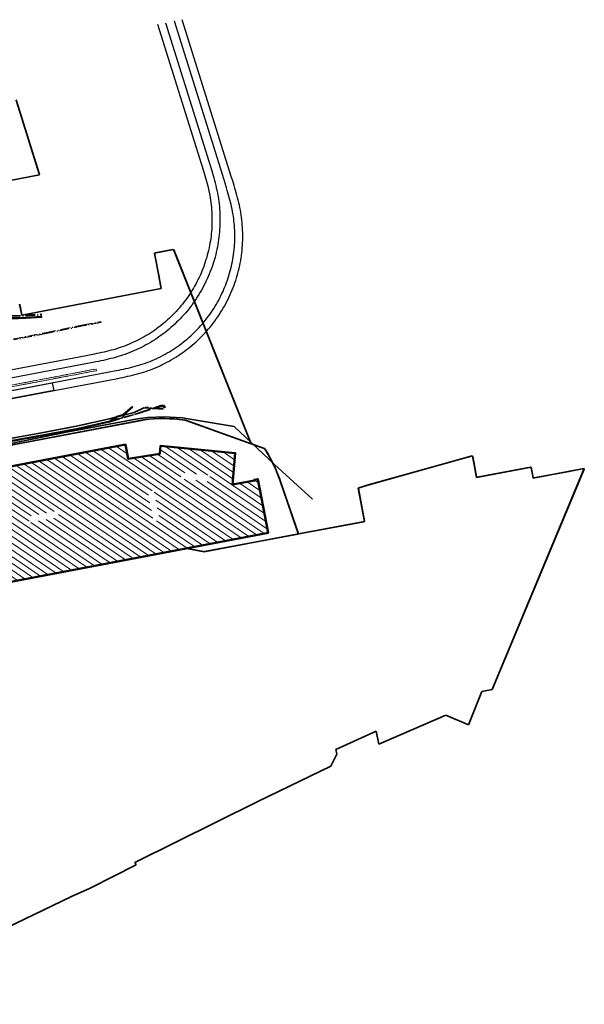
# Model space of a CAD drawing. Extents: x 3503752 to 3504470, y 5375172 to 5375556.
# Tile 77 of 77: x 3504368 to 3504470, y 5375313 to 5375490. Entities that reach past the tile are written whole.
import ezdxf

# ---------------------------------------------------------------- set-up
doc = ezdxf.new("R2010")
doc.units = 0
doc.header["$MEASUREMENT"] = 0
for name, pattern in [('202', [2.64, 1.75, -0.38, 0.13, -0.38]), ('239', [2.09, 0.75, -0.18, 0.75, -0.18, 0.05, -0.18]), ('38', [5.5, 4, -0.5, 0.5, -0.5]), ('85', [2.7501, 2.0001, -0.25, 0.25, -0.25])]:
    doc.linetypes.add(name, pattern=pattern)
for name, color, linetype in [('1WB_LICHT_KSR', 7, 'Continuous'), ('4WB_BESTAND_1_BA', 7, 'Continuous'), ('4WB_FW_SCHUTZROH', 7, 'Continuous'), ('4WB_KANALISATION', 7, 'Continuous'), ('4WB_ST_NS', 7, 'Continuous'), ('4WP_KANCAD', 7, 'Continuous'), ('_4WP_DB_KAB_ABBR', 7, 'Continuous'), ('_4WP_KANCAD', 7, 'Continuous'), ('_PLANUNGSTRBAHN', 7, 'Continuous'), ('K_FLURSTUECKE', 7, 'Continuous'), ('K_GEBAEUDE', 7, 'Continuous'), ('K_SCHRAFFUR', 7, 'Continuous')]:
    doc.layers.add(name, color=color, linetype=linetype)

# ---------------------------------------------------------------- blocks, each defined once
blk = doc.blocks.new('_X74')
at = {"color": 252, "linetype": 'Continuous', "lineweight": 13}
for p, q in [((66.06, 12.61), (68.03, 11.27)), ((67.45, 12.87), (67.76, 12.66)), ((74.96, 12.6), (82.59, 7.41)), ((56.34, 10.75), (72.66, -0.35)), ((57.73, 11.02), (72.39, 1.04)), ((59.12, 11.28), (72.12, 2.44)), ((60.5, 11.55), (71.85, 3.83)), ((61.89, 11.81), (72.52, 4.58)), ((63.28, 12.08), (87.16, -4.17)), ((64.67, 12.34), (88.55, -3.9)), ((70.59, 10.73), (91.33, -3.37)), ((72.04, 10.95), (77.7, 7.11)), ((73.49, 11.18), (78.45, 7.81)), ((73.97, 12.06), (80.52, 7.61)), ((77.03, 12.4), (92.51, 1.87)), ((79.1, 12.2), (87.1, 6.76)), ((81.17, 12), (87.2, 7.9)), ((83.25, 11.8), (87.3, 9.04)), ((85.32, 11.6), (87.4, 10.18)), ((87.39, 11.4), (87.5, 11.32)), ((46.62, 8.9), (70.49, -7.34)), ((48.01, 9.16), (71.88, -7.08)), ((49.4, 9.43), (73.27, -6.81)), ((50.78, 9.69), (74.66, -6.55)), ((52.17, 9.96), (76.05, -6.28)), ((53.56, 10.22), (77.44, -6.02)), ((54.95, 10.49), (78.83, -5.75)), ((69.15, 10.51), (89.94, -3.64)), ((38.29, 7.31), (50.35, -0.9)), ((39.68, 7.57), (50.72, 0.06)), ((41.06, 7.84), (52.11, 0.33)), ((42.45, 8.1), (53.49, 0.59)), ((43.84, 8.37), (54.88, 0.86)), ((45.23, 8.63), (69.1, -7.61)), ((82.94, 7.17), (92.78, 0.48)), ((28.57, 5.45), (52.43, -10.78)), ((29.95, 5.72), (53.82, -10.52)), ((31.34, 5.98), (55.21, -10.25)), ((32.73, 6.25), (42.03, -0.08)), ((34.12, 6.51), (57.99, -9.72)), ((35.51, 6.78), (59.38, -9.46)), ((36.9, 7.04), (60.77, -9.19)), ((78.33, 6.68), (92.72, -3.11)), ((80.41, 6.48), (93.32, -2.31)), ((82.48, 6.28), (93.05, -0.91)), ((88.28, 5.96), (92.24, 3.27)), ((89.67, 6.22), (91.97, 4.66)), ((90.94, 6.57), (91.7, 6.05)), ((18.85, 3.6), (42.71, -12.63)), ((20.23, 3.86), (44.1, -12.37)), ((21.62, 4.13), (45.49, -12.1)), ((23.01, 4.39), (46.88, -11.84)), ((24.4, 4.66), (48.27, -11.57)), ((25.79, 4.92), (49.66, -11.31)), ((27.18, 5.19), (51.04, -11.05)), ((72.91, 4.32), (85.78, -4.43)), ((10.51, 2.01), (21.96, -5.78)), ((11.9, 2.27), (22.69, -5.07)), ((13.29, 2.54), (24.08, -4.8)), ((14.68, 2.8), (25.47, -4.54)), ((16.07, 3.07), (26.86, -4.27)), ((17.46, 3.33), (41.32, -12.9)), ((73.19, 2.92), (84.39, -4.7)), ((0.79, 0.15), (11.73, -7.29)), ((2.18, 0.42), (26.04, -15.81)), ((3.57, 0.68), (27.43, -15.54)), ((4.96, 0.95), (28.82, -15.28)), ((6.35, 1.21), (30.21, -15.01)), ((7.74, 1.48), (11.86, -1.33)), ((9.13, 1.74), (32.98, -14.48)), ((55.65, 0.34), (67.72, -7.87)), ((73.46, 1.53), (83, -4.96)), ((73.73, 0.13), (81.61, -5.23)), ((0.11, -0.6), (10.32, -7.54)), ((11.88, -1.34), (31.59, -14.75)), ((42.44, -0.35), (56.6, -9.99)), ((50.66, -1.11), (62.16, -8.93)), ((52.05, -0.84), (63.55, -8.66)), ((53.44, -0.58), (64.94, -8.4)), ((54.82, -0.31), (66.33, -8.14)), ((73.32, -0.8), (80.22, -5.49)), ((0.38, -1.98), (8.93, -7.8)), ((0.64, -3.37), (7.54, -8.07)), ((0.91, -4.76), (6.15, -8.33)), ((22.69, -5.07), (24.02, -5.97)), ((24.08, -4.8), (25.41, -5.71)), ((25.47, -4.54), (26.8, -5.44)), ((26.86, -4.27), (27.26, -4.54)), ((27.26, -4.54), (39.93, -13.16)), ((1.17, -6.15), (5.07, -8.8)), ((21.96, -5.78), (22.63, -6.24)), ((22.63, -6.24), (34.37, -14.22)), ((24.02, -5.97), (35.76, -13.96)), ((25.41, -5.71), (37.15, -13.69)), ((26.8, -5.44), (38.54, -13.43)), ((1.43, -7.54), (16.31, -17.66)), ((6.18, -8.35), (7.48, -9.24)), ((7.57, -8.08), (8.87, -8.97)), ((8.96, -7.82), (10.26, -8.71)), ((10.29, -8.72), (21.87, -16.6)), ((10.35, -7.55), (11.16, -8.11)), ((11.67, -8.46), (23.26, -16.34)), ((12.2, -7.6), (24.65, -16.07)), ((1.7, -8.93), (14.92, -17.92)), ((1.96, -10.32), (13.53, -18.19)), ((6.09, -9.5), (17.7, -17.39)), ((7.51, -9.25), (19.09, -17.13)), ((8.9, -8.99), (20.48, -16.87)), ((2.23, -11.71), (12.15, -18.45)), ((2.49, -13.1), (10.76, -18.72)), ((2.75, -14.48), (9.37, -18.98)), ((3.02, -15.87), (7.98, -19.25)), ((3.28, -17.26), (6.59, -19.51)), ((3.55, -18.65), (5.2, -19.78)), ((3.81, -20.04), (3.81, -20.04))]:
    blk.add_line(p, q, dxfattribs=at)

msp = doc.modelspace()

# ---------------------------------------------------------------- linework, layer by layer
at = {"layer": '1WB_LICHT_KSR', "color": 190, "linetype": 'Continuous', "lineweight": 35}
msp.add_lwpolyline([(3504393.58, 5375419.97), (3504390.12, 5375420.18), (3504388.38, 5375419.35), (3504386.45, 5375418.86), (3504383.92, 5375418.24), (3504377.88, 5375416.86), (3504371.35, 5375415.64), (3504363.66, 5375414.27)], dxfattribs=at)
at = {"layer": '4WB_BESTAND_1_BA', "color": 250, "linetype": '202', "lineweight": 25}
for points in [[(3504366.12, 5375436.85), (3504368.8, 5375436.94), (3504371.7, 5375437.11)], [(3504366.13, 5375436.8), (3504368.8, 5375436.89), (3504371.7, 5375437.06)], [(3504366.13, 5375436.75), (3504368.8, 5375436.84), (3504371.71, 5375437.01)], [(3504366.13, 5375436.7), (3504368.8, 5375436.79), (3504371.71, 5375436.96)], [(3504393.58, 5375420.07), (3504390.41, 5375420.27), (3504388.4, 5375419.31), (3504386.47, 5375418.82), (3504383.93, 5375418.19), (3504377.89, 5375416.81), (3504371.36, 5375415.6), (3504363.67, 5375414.23)], [(3504363.73, 5375413.88), (3504371.42, 5375415.25), (3504377.96, 5375416.46), (3504384.01, 5375417.84), (3504386.53, 5375418.58), (3504388.47, 5375419.07), (3504389.62, 5375419.45), (3504391.86, 5375420.17), (3504392.35, 5375420.28), (3504393.24, 5375420.57), (3504393.61, 5375420.57), (3504393.91, 5375420.18)], [(3504363.74, 5375413.83), (3504371.43, 5375415.2), (3504377.97, 5375416.41), (3504384.02, 5375417.79), (3504386.54, 5375418.53), (3504388.48, 5375419.02), (3504389.64, 5375419.41), (3504391.87, 5375420.13), (3504392.32, 5375420.37), (3504393.22, 5375420.67), (3504393.66, 5375420.67), (3504393.99, 5375420.24)], [(3504363.76, 5375413.74), (3504371.45, 5375415.11), (3504377.99, 5375416.32), (3504384.04, 5375417.7), (3504386.55, 5375418.48), (3504388.49, 5375418.97), (3504389.65, 5375419.36), (3504391.89, 5375420.08), (3504392.38, 5375420.18), (3504393.25, 5375420.47), (3504393.56, 5375420.47), (3504393.83, 5375420.12)], [(3504384.05, 5375417.65), (3504378, 5375416.27), (3504371.46, 5375415.06), (3504363.77, 5375413.69)]]:
    msp.add_lwpolyline(points, dxfattribs=at)
at = {"layer": '4WB_BESTAND_1_BA', "color": 116, "linetype": 'Continuous', "lineweight": 13}
for points in [[(3504366.15, 5375436.45), (3504368.81, 5375436.54), (3504371.72, 5375436.71), (3504371.74, 5375436.51)], [(3504371.74, 5375436.51), (3504368.82, 5375436.34), (3504366.16, 5375436.25)], [(3504363.73, 5375413.88), (3504371.42, 5375415.25), (3504377.96, 5375416.46), (3504383.99, 5375417.84), (3504385.23, 5375418.72), (3504386.39, 5375419.06), (3504387.98, 5375420.45), (3504388.11, 5375420.3)], [(3504388.11, 5375420.3), (3504386.49, 5375418.88), (3504385.32, 5375418.54), (3504384.07, 5375417.65), (3504378, 5375416.27), (3504371.46, 5375415.06), (3504363.77, 5375413.69)]]:
    msp.add_lwpolyline(points, dxfattribs=at)
at = {"layer": '4WB_BESTAND_1_BA', "color": 251, "linetype": 'Continuous', "lineweight": 13}
for points in [[(3504371.73, 5375436.61), (3504368.82, 5375436.44), (3504366.15, 5375436.35)], [(3504388.05, 5375420.38), (3504386.44, 5375418.97), (3504385.27, 5375418.63), (3504384.03, 5375417.75), (3504377.98, 5375416.37), (3504371.44, 5375415.15), (3504363.75, 5375413.78)]]:
    msp.add_lwpolyline(points, dxfattribs=at)
at = {"layer": '4WB_BESTAND_1_BA', "color": 190, "linetype": 'Continuous', "lineweight": 35}
for points in [[(3504371.73, 5375436.56), (3504368.82, 5375436.39), (3504366.16, 5375436.3)], [(3504371.74, 5375436.51), (3504368.82, 5375436.34), (3504366.16, 5375436.25)]]:
    msp.add_lwpolyline(points, dxfattribs=at)
at = {"layer": '4WB_BESTAND_1_BA', "color": 3, "linetype": 'Continuous', "lineweight": 25}
msp.add_lwpolyline([(3504386.86, 5375419.04), (3504386.39, 5375418.72), (3504386.27, 5375418.38), (3504384.05, 5375417.65), (3504378, 5375416.27), (3504371.46, 5375415.06), (3504363.77, 5375413.69)], dxfattribs=at)
at = {"layer": '4WB_FW_SCHUTZROH', "color": 250, "linetype": '202', "lineweight": 25}
msp.add_lwpolyline([(3504366.59, 5375432.62), (3504372.5, 5375433.76), (3504379.16, 5375435.13), (3504382.3, 5375435.77), (3504382.34, 5375435.57), (3504379.2, 5375434.94), (3504372.54, 5375433.56), (3504366.63, 5375432.42)], dxfattribs=at)
at = {"layer": '4WB_KANALISATION', "color": 7, "linetype": '85', "lineweight": 18}
for p, q in [((3504317.19, 5375414.95), (3504381.49, 5375427.19)), ((3504317.25, 5375414.66), (3504381.55, 5375426.89))]:
    msp.add_line(p, q, dxfattribs=at)
at = {"layer": '4WB_ST_NS', "color": 3, "linetype": 'Continuous', "lineweight": 25}
msp.add_lwpolyline([(3504386.86, 5375419.04), (3504386.39, 5375418.72), (3504386.27, 5375418.38), (3504384.05, 5375417.65), (3504378, 5375416.27), (3504371.46, 5375415.06), (3504363.77, 5375413.69)], dxfattribs=at)
at = {"layer": '4WP_KANCAD', "color": 7, "linetype": '38', "lineweight": 18}
for p, q in [((3504317.19, 5375414.95), (3504381.49, 5375427.19)), ((3504317.25, 5375414.66), (3504381.55, 5375426.89))]:
    msp.add_line(p, q, dxfattribs=at)
at = {"layer": '_4WP_DB_KAB_ABBR', "color": 30, "linetype": 'Continuous', "lineweight": 35}
msp.add_lwpolyline([(3504420.49, 5375403.73), (3504413.66, 5375409.99), (3504406.37, 5375416.83), (3504397, 5375418.41), (3504393.78, 5375418.58), (3504390.83, 5375418.45), (3504388.98, 5375418.2), (3504379.71, 5375416.47), (3504376.13, 5375415.79), (3504359.73, 5375412.45), (3504332, 5375407.35), (3504301.49, 5375401.4), (3504264.23, 5375394.56), (3504239.29, 5375390.44), (3504216.77, 5375386.19), (3504199.66, 5375382.96), (3504171.8, 5375377.8)], dxfattribs=at)
at = {"layer": '_4WP_KANCAD', "color": 7, "linetype": '239', "lineweight": 18}
msp.add_lwpolyline([(3504317.25, 5375414.66), (3504381.55, 5375426.89), (3504381.49, 5375427.19), (3504317.19, 5375414.95)], dxfattribs=at)
at = {"layer": '_PLANUNGSTRBAHN', "color": 7, "linetype": 'Continuous', "lineweight": 25}
for points in [[(3504392.59, 5375489.3), (3504400.45, 5375464.2), (3504400.84, 5375462.92), (3504400.97, 5375462.5), (3504401.1, 5375462.07), (3504401.22, 5375461.65), (3504401.34, 5375461.22), (3504401.46, 5375460.8), (3504401.57, 5375460.37), (3504401.68, 5375459.95), (3504401.78, 5375459.52), (3504401.87, 5375459.1), (3504401.95, 5375458.67), (3504401.99, 5375458.49), (3504402.06, 5375458.06), (3504402.13, 5375457.63), (3504402.19, 5375457.2), (3504402.24, 5375456.77), (3504402.29, 5375456.34), (3504402.32, 5375455.91), (3504402.35, 5375455.47), (3504402.38, 5375455.04), (3504402.39, 5375454.61), (3504402.39, 5375454.17), (3504402.39, 5375453.74), (3504402.38, 5375453.3), (3504402.37, 5375452.87), (3504402.34, 5375452.44), (3504402.31, 5375452), (3504402.27, 5375451.57), (3504402.22, 5375451.14), (3504402.16, 5375450.71), (3504402.1, 5375450.28), (3504402.03, 5375449.85), (3504401.95, 5375449.42), (3504401.86, 5375449), (3504401.77, 5375448.57), (3504401.66, 5375448.15), (3504401.55, 5375447.73), (3504401.44, 5375447.31), (3504401.31, 5375446.9), (3504401.18, 5375446.48), (3504401.04, 5375446.07), (3504400.9, 5375445.66), (3504400.74, 5375445.26), (3504400.58, 5375444.85), (3504400.41, 5375444.45), (3504400.24, 5375444.05), (3504400.05, 5375443.66), (3504399.86, 5375443.27), (3504399.67, 5375442.88), (3504399.46, 5375442.5), (3504399.25, 5375442.12), (3504399.04, 5375441.74), (3504398.81, 5375441.37), (3504398.58, 5375441), (3504398.35, 5375440.64), (3504398.1, 5375440.28), (3504397.85, 5375439.92), (3504397.6, 5375439.57), (3504397.33, 5375439.23), (3504397.07, 5375438.88), (3504396.79, 5375438.55), (3504396.51, 5375438.22), (3504396.22, 5375437.89), (3504395.93, 5375437.57), (3504395.63, 5375437.25), (3504395.33, 5375436.94), (3504395.02, 5375436.64), (3504394.71, 5375436.34), (3504394.39, 5375436.04), (3504394.06, 5375435.75), (3504393.73, 5375435.47), (3504393.4, 5375435.19), (3504393.06, 5375434.92), (3504392.71, 5375434.66), (3504392.36, 5375434.4), (3504392.01, 5375434.15), (3504391.65, 5375433.91), (3504391.29, 5375433.67), (3504390.92, 5375433.43), (3504390.55, 5375433.21), (3504390.17, 5375432.99), (3504389.8, 5375432.78), (3504389.41, 5375432.57), (3504389.03, 5375432.37), (3504388.64, 5375432.18), (3504388.24, 5375432), (3504387.85, 5375431.82), (3504387.45, 5375431.65), (3504387.05, 5375431.48), (3504386.64, 5375431.33), (3504386.23, 5375431.18), (3504385.82, 5375431.04), (3504385.47, 5375430.92), (3504385.05, 5375430.79), (3504384.63, 5375430.67), (3504384.21, 5375430.56), (3504383.79, 5375430.45), (3504383.36, 5375430.34), (3504382.94, 5375430.24), (3504382.51, 5375430.15), (3504382.07, 5375430.05), (3504381.64, 5375429.96), (3504381.21, 5375429.88), (3504380.33, 5375429.71), (3504379.71, 5375429.59), (3504338.75, 5375421.81)], [(3504394.01, 5375489.57), (3504401.82, 5375464.63), (3504402.22, 5375463.34), (3504402.35, 5375462.91), (3504402.48, 5375462.48), (3504402.6, 5375462.04), (3504402.73, 5375461.61), (3504402.85, 5375461.17), (3504402.96, 5375460.73), (3504403.07, 5375460.28), (3504403.17, 5375459.84), (3504403.27, 5375459.39), (3504403.36, 5375458.94), (3504403.4, 5375458.75), (3504403.48, 5375458.3), (3504403.55, 5375457.85), (3504403.61, 5375457.39), (3504403.67, 5375456.93), (3504403.72, 5375456.48), (3504403.76, 5375456.02), (3504403.79, 5375455.56), (3504403.81, 5375455.1), (3504403.82, 5375454.64), (3504403.83, 5375454.18), (3504403.83, 5375453.72), (3504403.82, 5375453.26), (3504403.8, 5375452.8), (3504403.77, 5375452.34), (3504403.74, 5375451.88), (3504403.69, 5375451.42), (3504403.64, 5375450.97), (3504403.58, 5375450.51), (3504403.52, 5375450.05), (3504403.44, 5375449.6), (3504403.36, 5375449.15), (3504403.26, 5375448.7), (3504403.16, 5375448.25), (3504403.06, 5375447.8), (3504402.94, 5375447.36), (3504402.82, 5375446.91), (3504402.68, 5375446.47), (3504402.54, 5375446.03), (3504402.4, 5375445.6), (3504402.24, 5375445.17), (3504402.08, 5375444.74), (3504401.91, 5375444.31), (3504401.73, 5375443.88), (3504401.54, 5375443.46), (3504401.35, 5375443.05), (3504401.15, 5375442.63), (3504400.94, 5375442.22), (3504400.73, 5375441.81), (3504400.5, 5375441.41), (3504400.27, 5375441.01), (3504400.04, 5375440.62), (3504399.79, 5375440.23), (3504399.54, 5375439.84), (3504399.28, 5375439.46), (3504399.02, 5375439.09), (3504398.75, 5375438.72), (3504398.47, 5375438.35), (3504398.19, 5375437.99), (3504397.89, 5375437.63), (3504397.6, 5375437.28), (3504397.29, 5375436.93), (3504396.98, 5375436.59), (3504396.67, 5375436.26), (3504396.35, 5375435.93), (3504396.02, 5375435.61), (3504395.69, 5375435.29), (3504395.35, 5375434.98), (3504395, 5375434.67), (3504394.65, 5375434.37), (3504394.3, 5375434.08), (3504393.94, 5375433.79), (3504393.57, 5375433.51), (3504393.2, 5375433.24), (3504392.83, 5375432.97), (3504392.45, 5375432.71), (3504392.07, 5375432.46), (3504391.68, 5375432.21), (3504391.28, 5375431.98), (3504390.89, 5375431.74), (3504390.49, 5375431.52), (3504390.08, 5375431.3), (3504389.67, 5375431.09), (3504389.26, 5375430.89), (3504388.84, 5375430.69), (3504388.42, 5375430.5), (3504388, 5375430.32), (3504387.57, 5375430.15), (3504387.14, 5375429.98), (3504386.71, 5375429.83), (3504386.28, 5375429.68), (3504385.9, 5375429.55), (3504385.46, 5375429.42), (3504385.02, 5375429.29), (3504384.58, 5375429.17), (3504384.14, 5375429.06), (3504383.7, 5375428.95), (3504383.26, 5375428.84), (3504382.81, 5375428.75), (3504382.37, 5375428.65), (3504381.93, 5375428.56), (3504381.48, 5375428.47), (3504380.6, 5375428.3), (3504379.98, 5375428.18), (3504339.02, 5375420.4)], [(3504340.05, 5375418.34), (3504383.83, 5375426.66), (3504385.14, 5375426.91), (3504385.57, 5375426.99), (3504386.01, 5375427.08), (3504386.44, 5375427.17), (3504386.87, 5375427.27), (3504387.3, 5375427.37), (3504387.73, 5375427.47), (3504388.15, 5375427.58), (3504388.57, 5375427.69), (3504388.99, 5375427.81), (3504389.41, 5375427.93), (3504389.58, 5375427.99), (3504390, 5375428.12), (3504390.41, 5375428.27), (3504390.81, 5375428.42), (3504391.22, 5375428.57), (3504391.62, 5375428.74), (3504392.02, 5375428.91), (3504392.42, 5375429.09), (3504392.81, 5375429.27), (3504393.2, 5375429.47), (3504393.58, 5375429.67), (3504393.97, 5375429.87), (3504394.34, 5375430.09), (3504394.72, 5375430.31), (3504395.09, 5375430.53), (3504395.46, 5375430.77), (3504395.82, 5375431.01), (3504396.17, 5375431.25), (3504396.53, 5375431.51), (3504396.88, 5375431.77), (3504397.22, 5375432.03), (3504397.56, 5375432.3), (3504397.89, 5375432.58), (3504398.22, 5375432.86), (3504398.55, 5375433.15), (3504398.87, 5375433.45), (3504399.18, 5375433.75), (3504399.49, 5375434.05), (3504399.79, 5375434.36), (3504400.09, 5375434.68), (3504400.38, 5375435), (3504400.67, 5375435.33), (3504400.95, 5375435.66), (3504401.22, 5375436), (3504401.49, 5375436.34), (3504401.75, 5375436.69), (3504402, 5375437.04), (3504402.25, 5375437.4), (3504402.49, 5375437.76), (3504402.73, 5375438.12), (3504402.96, 5375438.49), (3504403.18, 5375438.86), (3504403.4, 5375439.24), (3504403.61, 5375439.62), (3504403.81, 5375440.01), (3504404.01, 5375440.39), (3504404.19, 5375440.78), (3504404.38, 5375441.18), (3504404.55, 5375441.58), (3504404.72, 5375441.98), (3504404.88, 5375442.38), (3504405.03, 5375442.79), (3504405.18, 5375443.2), (3504405.32, 5375443.61), (3504405.45, 5375444.02), (3504405.57, 5375444.44), (3504405.69, 5375444.86), (3504405.79, 5375445.28), (3504405.89, 5375445.7), (3504405.99, 5375446.13), (3504406.07, 5375446.55), (3504406.15, 5375446.98), (3504406.22, 5375447.41), (3504406.28, 5375447.84), (3504406.34, 5375448.27), (3504406.39, 5375448.7), (3504406.43, 5375449.13), (3504406.46, 5375449.57), (3504406.48, 5375450), (3504406.5, 5375450.43), (3504406.51, 5375450.87), (3504406.51, 5375451.3), (3504406.5, 5375451.74), (3504406.49, 5375452.17), (3504406.46, 5375452.6), (3504406.43, 5375453.04), (3504406.4, 5375453.47), (3504406.35, 5375453.9), (3504406.3, 5375454.33), (3504406.24, 5375454.76), (3504406.17, 5375455.19), (3504406.1, 5375455.56), (3504406.02, 5375455.98), (3504405.93, 5375456.41), (3504405.83, 5375456.84), (3504405.73, 5375457.26), (3504405.62, 5375457.69), (3504405.51, 5375458.11), (3504405.39, 5375458.54), (3504405.27, 5375458.96), (3504405.14, 5375459.38), (3504405.01, 5375459.81), (3504404.75, 5375460.66), (3504404.56, 5375461.26), (3504395.61, 5375489.87)], [(3504340.32, 5375416.93), (3504384.09, 5375425.25), (3504385.41, 5375425.5), (3504385.86, 5375425.59), (3504386.3, 5375425.68), (3504386.74, 5375425.77), (3504387.18, 5375425.87), (3504387.63, 5375425.97), (3504388.07, 5375426.08), (3504388.51, 5375426.19), (3504388.95, 5375426.31), (3504389.4, 5375426.43), (3504389.84, 5375426.56), (3504390.02, 5375426.62), (3504390.45, 5375426.76), (3504390.89, 5375426.92), (3504391.32, 5375427.07), (3504391.75, 5375427.24), (3504392.18, 5375427.42), (3504392.6, 5375427.6), (3504393.02, 5375427.79), (3504393.43, 5375427.98), (3504393.85, 5375428.19), (3504394.25, 5375428.4), (3504394.66, 5375428.62), (3504395.06, 5375428.84), (3504395.46, 5375429.08), (3504395.85, 5375429.32), (3504396.24, 5375429.56), (3504396.62, 5375429.82), (3504397, 5375430.08), (3504397.37, 5375430.35), (3504397.74, 5375430.62), (3504398.11, 5375430.9), (3504398.47, 5375431.19), (3504398.82, 5375431.48), (3504399.17, 5375431.78), (3504399.51, 5375432.09), (3504399.85, 5375432.4), (3504400.18, 5375432.72), (3504400.51, 5375433.04), (3504400.83, 5375433.37), (3504401.14, 5375433.71), (3504401.45, 5375434.05), (3504401.76, 5375434.4), (3504402.05, 5375434.75), (3504402.34, 5375435.11), (3504402.63, 5375435.47), (3504402.9, 5375435.84), (3504403.17, 5375436.21), (3504403.44, 5375436.58), (3504403.69, 5375436.97), (3504403.94, 5375437.35), (3504404.19, 5375437.74), (3504404.42, 5375438.14), (3504404.65, 5375438.54), (3504404.87, 5375438.94), (3504405.09, 5375439.35), (3504405.29, 5375439.76), (3504405.49, 5375440.17), (3504405.69, 5375440.59), (3504405.87, 5375441.01), (3504406.05, 5375441.44), (3504406.22, 5375441.86), (3504406.38, 5375442.29), (3504406.53, 5375442.73), (3504406.68, 5375443.16), (3504406.82, 5375443.6), (3504406.95, 5375444.04), (3504407.07, 5375444.49), (3504407.19, 5375444.93), (3504407.29, 5375445.38), (3504407.39, 5375445.83), (3504407.48, 5375446.28), (3504407.57, 5375446.73), (3504407.64, 5375447.19), (3504407.71, 5375447.64), (3504407.76, 5375448.1), (3504407.82, 5375448.56), (3504407.86, 5375449.01), (3504407.89, 5375449.47), (3504407.92, 5375449.93), (3504407.93, 5375450.39), (3504407.94, 5375450.85), (3504407.94, 5375451.31), (3504407.94, 5375451.77), (3504407.92, 5375452.23), (3504407.9, 5375452.69), (3504407.86, 5375453.15), (3504407.82, 5375453.61), (3504407.78, 5375454.07), (3504407.72, 5375454.52), (3504407.65, 5375454.98), (3504407.58, 5375455.43), (3504407.51, 5375455.82), (3504407.43, 5375456.27), (3504407.33, 5375456.72), (3504407.23, 5375457.16), (3504407.12, 5375457.61), (3504407.01, 5375458.05), (3504406.89, 5375458.49), (3504406.77, 5375458.93), (3504406.64, 5375459.36), (3504406.52, 5375459.8), (3504406.39, 5375460.23), (3504406.12, 5375461.09), (3504405.93, 5375461.69), (3504397.03, 5375490.14)], [(3504340.05, 5375418.34), (3504373.6, 5375424.71), (3504373.87, 5375423.3), (3504340.32, 5375416.93)]]:
    msp.add_lwpolyline(points, dxfattribs=at)
at = {"layer": 'K_FLURSTUECKE', "color": 252, "linetype": 'Continuous', "lineweight": 35}
for p, q in [((3504367.09, 5375475.71), (3504370.36, 5375465.22)), ((3504367.12, 5375475.61), (3504370.33, 5375465.32)), ((3504370.36, 5375465.22), (3504371.3, 5375462.19)), ((3504370.39, 5375465.12), (3504371.3, 5375462.21)), ((3504371.3, 5375462.19), (3504364.08, 5375460.8)), ((3504371.28, 5375462.19), (3504364.1, 5375460.8)), ((3504392.02, 5375448.09), (3504395.46, 5375448.74)), ((3504392.12, 5375448.11), (3504395.36, 5375448.72)), ((3504395.46, 5375448.74), (3504409.48, 5375413.71)), ((3504395.5, 5375448.65), (3504409.47, 5375413.72)), ((3504392.86, 5375443.66), (3504392.02, 5375448.09)), ((3504392.84, 5375443.76), (3504392.04, 5375447.99)), ((3504393.23, 5375441.7), (3504392.86, 5375443.66)), ((3504393.23, 5375441.72), (3504392.88, 5375443.56)), ((3504368.09, 5375436.92), (3504393.23, 5375441.7)), ((3504368.11, 5375436.92), (3504393.21, 5375441.7)), ((3504367.72, 5375438.89), (3504368.09, 5375436.92)), ((3504367.74, 5375438.79), (3504368.09, 5375436.94)), ((3504390.06, 5375418.02), (3504336.09, 5375407.79)), ((3504336.09, 5375407.79), (3504390.06, 5375418.02)), ((3504389.96, 5375418), (3504336.09, 5375407.79)), ((3504336.09, 5375407.79), (3504389.96, 5375418)), ((3504409.48, 5375413.71), (3504397.53, 5375417.98)), ((3504397.53, 5375417.98), (3504409.48, 5375413.71)), ((3504409.47, 5375413.72), (3504397.62, 5375417.95)), ((3504397.62, 5375417.95), (3504409.47, 5375413.72)), ((3504409.48, 5375413.71), (3504411.86, 5375412.86)), ((3504409.49, 5375413.7), (3504411.77, 5375412.89)), ((3504430.38, 5375406.23), (3504449.37, 5375411.55)), ((3504430.48, 5375406.26), (3504449.27, 5375411.52)), ((3504449.37, 5375411.55), (3504450.09, 5375407.66)), ((3504449.39, 5375411.45), (3504450.07, 5375407.76)), ((3504450.09, 5375407.66), (3504459.92, 5375409.5)), ((3504450.19, 5375407.68), (3504459.82, 5375409.48)), ((3504459.92, 5375409.5), (3504460.28, 5375407.54)), ((3504469.5, 5375409.26), (3504452.87, 5375369.42)), ((3504469.46, 5375409.17), (3504452.87, 5375369.42)), ((3504459.94, 5375409.4), (3504460.26, 5375407.64)), ((3504460.28, 5375407.54), (3504467.19, 5375408.83)), ((3504460.38, 5375407.56), (3504467.09, 5375408.81)), ((3504467.19, 5375408.83), (3504469.5, 5375409.26)), ((3504467.29, 5375408.85), (3504469.4, 5375409.24)), ((3504414.82, 5375406.66), (3504417.97, 5375397.46)), ((3504414.85, 5375406.57), (3504417.94, 5375397.55)), ((3504428.75, 5375405.73), (3504430.38, 5375406.23)), ((3504428.85, 5375405.76), (3504430.28, 5375406.2)), ((3504429.88, 5375399.7), (3504428.75, 5375405.73)), ((3504429.86, 5375399.8), (3504428.77, 5375405.63)), ((3504417.97, 5375397.46), (3504429.88, 5375399.7)), ((3504418.07, 5375397.48), (3504429.78, 5375399.68)), ((3504400.96, 5375394.26), (3504417.97, 5375397.46)), ((3504417.97, 5375397.46), (3504400.96, 5375394.26)), ((3504401.06, 5375394.28), (3504417.87, 5375397.44)), ((3504417.87, 5375397.44), (3504401.06, 5375394.28)), ((3504319.2, 5375379.94), (3504397.81, 5375394.85)), ((3504397.81, 5375394.85), (3504319.2, 5375379.94)), ((3504319.2, 5375379.94), (3504397.71, 5375394.83)), ((3504397.71, 5375394.83), (3504319.2, 5375379.94)), ((3504397.81, 5375394.85), (3504400.96, 5375394.26)), ((3504400.96, 5375394.26), (3504397.81, 5375394.85)), ((3504397.91, 5375394.83), (3504400.86, 5375394.28)), ((3504400.86, 5375394.28), (3504397.91, 5375394.83)), ((3504451, 5375369.1), (3504448.63, 5375363.1)), ((3504451, 5375369.1), (3504448.63, 5375363.1)), ((3504452.87, 5375369.42), (3504451, 5375369.1)), ((3504452.87, 5375369.42), (3504451, 5375369.1)), ((3504444.55, 5375364.8), (3504432.45, 5375359.6)), ((3504444.55, 5375364.8), (3504432.45, 5375359.6)), ((3504448.63, 5375363.1), (3504444.55, 5375364.8)), ((3504448.63, 5375363.1), (3504444.55, 5375364.8)), ((3504432.01, 5375361.9), (3504424.74, 5375358.63)), ((3504432.01, 5375361.9), (3504424.74, 5375358.63)), ((3504432.45, 5375359.6), (3504432.01, 5375361.9)), ((3504432.45, 5375359.6), (3504432.01, 5375361.9)), ((3504424.74, 5375358.63), (3504424.9, 5375357.76)), ((3504424.74, 5375358.63), (3504424.9, 5375357.76)), ((3504424.9, 5375357.76), (3504423.8, 5375355.62)), ((3504424.9, 5375357.76), (3504423.8, 5375355.62)), ((3504423.8, 5375355.62), (3504410.64, 5375349.28)), ((3504423.8, 5375355.62), (3504410.64, 5375349.28)), ((3504410.64, 5375349.28), (3504388.48, 5375338.27)), ((3504410.64, 5375349.28), (3504388.48, 5375338.27)), ((3504388.7, 5375337.83), (3504380.46, 5375333.66)), ((3504388.7, 5375337.83), (3504380.46, 5375333.66)), ((3504388.48, 5375338.27), (3504388.7, 5375337.83)), ((3504388.48, 5375338.27), (3504388.7, 5375337.83)), ((3504380.46, 5375333.66), (3504377.05, 5375332.12)), ((3504380.46, 5375333.66), (3504377.05, 5375332.12)), ((3504377.05, 5375332.12), (3504336.81, 5375312.71)), ((3504377.05, 5375332.12), (3504336.81, 5375312.71))]:
    msp.add_line(p, q, dxfattribs=at)
for centre, radius, start, end in [((3504393.65, 5375391.26), 27, 81.7417, 97.6447), ((3504393.65, 5375391.26), 27, 81.7417, 97.6447), ((3504393.65, 5375391.26), 27, 81.9539, 97.4325), ((3504393.65, 5375391.26), 27, 81.9539, 97.4325), ((3504386.44, 5375396.92), 30.01, 18.9478, 32.0936), ((3504386.44, 5375396.92), 30.01, 19.1387, 31.9027)]:
    msp.add_arc(centre, radius, start, end, dxfattribs=at)
at = {"layer": 'K_GEBAEUDE', "color": 252, "linetype": 'Continuous', "lineweight": 50}
msp.add_lwpolyline([(3504319.07, 5375400.65), (3504386.78, 5375413.57), (3504387.27, 5375411.01), (3504392.96, 5375411.89), (3504393.1, 5375413.34), (3504406.58, 5375412.04), (3504406.08, 5375406.37), (3504410.03, 5375407.12), (3504410.01, 5375407.23), (3504410.64, 5375407.35), (3504412.52, 5375397.68), (3504322.88, 5375380.61), (3504319.07, 5375400.65)], dxfattribs=at)
msp.add_lwpolyline([(3504319.07, 5375400.65), (3504386.78, 5375413.57), (3504387.27, 5375411.01), (3504392.96, 5375411.89), (3504393.1, 5375413.34), (3504406.58, 5375412.04), (3504406.08, 5375406.37), (3504410.03, 5375407.12), (3504410.01, 5375407.23), (3504410.64, 5375407.35), (3504412.52, 5375397.68), (3504322.88, 5375380.61), (3504319.07, 5375400.65)], dxfattribs=at)

# ---------------------------------------------------------------- block references
at = {"layer": 'K_SCHRAFFUR'}
msp.add_blockref('_X74', (3504319.07, 5375400.65), dxfattribs=at)

doc.saveas('drawing.dxf')
